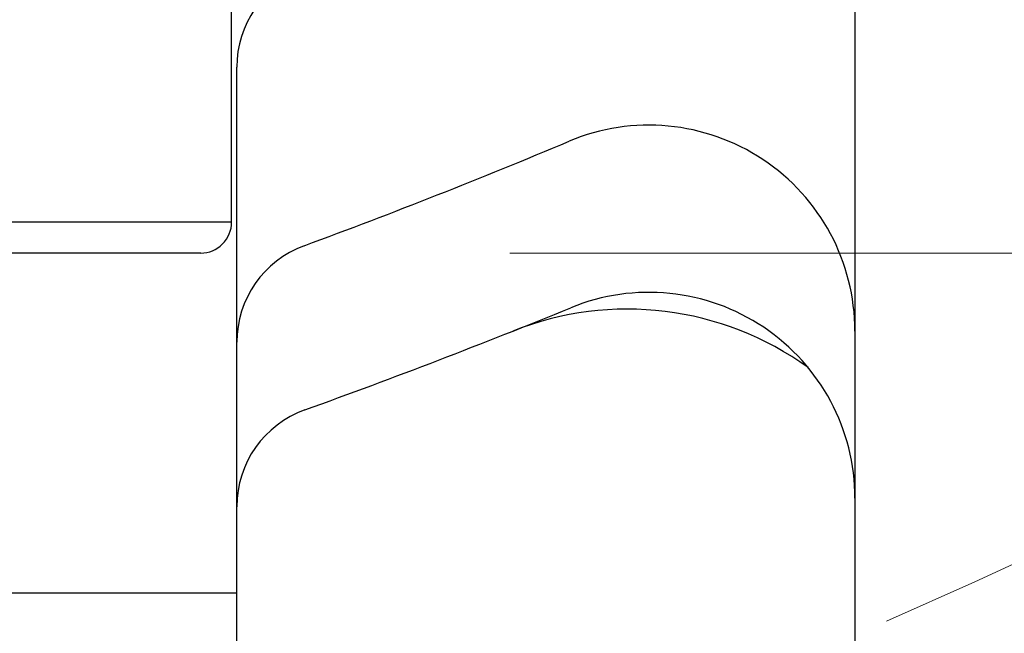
# Model space of a CAD drawing. Header units: millimetres. Extents: x 0 to 1300, y 0 to 891.
# Tile 54 of 148: x 206.39 to 215.95, y 537.61 to 543.57. Entities that reach past the tile are written whole.
import ezdxf

# ---------------------------------------------------------------- set-up
doc = ezdxf.new("R2010")
doc.units = ezdxf.units.MM
doc.header["$LTSCALE"] = 0.545669
doc.linetypes.add('CENTER', pattern=[50.8, 31.75, -6.35, 6.35, -6.35])
doc.layers.add('NoLayerName_001', color=7, linetype='Continuous')
doc.styles.get("Standard").update_dxf_attribs({"font": 'txt', "bigfont": 'extfont2'})
doc.dimstyles.get("Standard").update_dxf_attribs({"dimtxt": 2.5, "dimasz": 2.5, "dimexe": 1, "dimexo": 1, "dimtad": 1, "dimdec": 3, "dimzin": 0, "dimdsep": 46, "dimtxsty": 'Standard', "dimcen": 2.5, "dimadec": 3, "dimazin": 0, "dimtfac": 0.75, "dimtdec": 3, "dimtmove": 0, "dimatfit": 3, "dimfxl": 1, "dimarcsym": 0})

# ---------------------------------------------------------------- blocks, each defined once
blk = doc.blocks.new('_OPEN30')
at = {"color": 0, "linetype": 'ByBlock', "lineweight": -2}
for p, q in [((-1, 0.267949), (0, 0)), ((0, 0), (-1, -0.267949)), ((0, 0), (-1, 0))]:
    blk.add_line(p, q, dxfattribs=at)
blk = doc.blocks.new('*D35')
at = {"layer": 'Defpoints', "color": 0}
for p in [(262.5, 600), (273.3994, 600), (208.15, 541.3)]:
    blk.add_point(p, dxfattribs=at)
at = {"layer": 'NoLayerName_001', "color": 0, "linetype": 'Continuous', "lineweight": 13}
for p, q in [((265.5, 600), (276.3994, 600)), ((273.3994, 547.3), (273.3994, 594)), ((211.15, 541.3), (276.3994, 541.3))]:
    blk.add_line(p, q, dxfattribs=at)
at = {"layer": 'NoLayerName_001', "color": 0, "lineweight": 13, "xscale": 6, "yscale": 6, "zscale": 6}
for p, rotation in [((273.3994, 600), 90), ((273.3994, 541.3), 270)]:
    blk.add_blockref('_OPEN30', p, dxfattribs=dict(at, rotation=rotation))
at = {"layer": 'NoLayerName_001', "color": 0, "lineweight": 13, "insert": (264.1782, 570.65), "char_height": 10.5, "attachment_point": 5, "rotation": 90}
blk.add_mtext('\\W0.8000;５９', dxfattribs=at)

msp = doc.modelspace()

# ---------------------------------------------------------------- linework, layer by layer
at = {"layer": 'NoLayerName_001', "color": 7, "linetype": 'Continuous', "lineweight": 25}
for p, q in [((214.5, 544.70795717), (214.5, 536.5)), ((208.5, 515.4), (208.5, 543.10536053)), ((166.5, 538), (208.5, 538)), ((166.5, 538), (208.5, 538))]:
    msp.add_line(p, q, dxfattribs=at)
at = {"layer": 'NoLayerName_001', "color": 60, "linetype": 'Continuous', "lineweight": 25}
for p, q in [((208.45000031, 541.6), (208.45000031, 543.79994683)), ((208.45000031, 541.6), (197.55000031, 541.6)), ((208.14999905, 541.3), (197.85000095, 541.3))]:
    msp.add_line(p, q, dxfattribs=at)
at = {"layer": 'NoLayerName_001', "color": 4, "linetype": 'CENTER', "lineweight": 13}
msp.add_arc((187.5, 600), 68, 293.6774050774, 306.3225949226, dxfattribs=at)
at = {"layer": 'NoLayerName_001', "color": 7, "linetype": 'Continuous', "lineweight": 25}
for centre, radius, start, end in [((209.5, 543.10536053), 1, 111.140472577, 180), ((212.5, 540.54203165), 2, 0, 112.805053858), ((187.5, 600), 62.5, 290.2707431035, 292.8050538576), ((209.5, 540.43281105), 1, 110.270743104, 180), ((212.5, 538.91808778), 2, 0, 112.258621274), ((187.5, 600), 64, 289.7831703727, 292.2586212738), ((212.29, 537.7549375), 3, 54.193209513, 111.715613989), ((209.5, 538.83628527), 1, 109.783170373, 180)]:
    msp.add_arc(centre, radius, start, end, dxfattribs=at)
at = {"layer": 'NoLayerName_001', "color": 60, "linetype": 'Continuous', "lineweight": 25}
msp.add_arc((208.15000031, 541.6), 0.3, 269.999761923, 0, dxfattribs=at)

# ---------------------------------------------------------------- dimensions: what is measured, and where the dimension line sits
at = {"layer": 'NoLayerName_001', "color": 3, "linetype": 'Continuous', "lineweight": 13}
dim = msp.add_linear_dim(base=(273.39943266, 600), p1=(208.14999905, 541.3), p2=(262.5, 600), angle=90, text='\\W0.8000;５９', dimstyle='Standard', override={"dimtxt": 10.5, "dimasz": 6, "dimexe": 3, "dimexo": 3, "dimgap": 3, "dimdec": 8, "dimzin": 8, "dimblk": 'OPEN30', "dimclrd": 0, "dimclre": 0, "dimclrt": 0, "dimtp": 0, "dimtm": 0, "dimlwd": 13, "dimlwe": 13}, dxfattribs=at)
dim.commit()
dim.dimension.update_dxf_attribs({"geometry": '*D35', "text_midpoint": (273.39943266, 570.64999977), "dimtype": 160})

doc.saveas('drawing.dxf')
